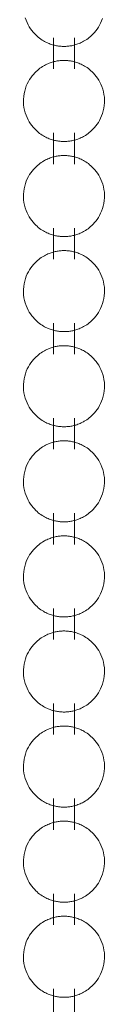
# Model space of a CAD drawing. Header units: millimetres. Extents: x 5694 to 11022, y -2894 to 7544.
# Tile 6 of 33: x 8267.68 to 8270.43, y -2762.81 to -2729.43. Entities that reach past the tile are written whole.
import ezdxf

# ---------------------------------------------------------------- set-up
doc = ezdxf.new("R2010")
doc.units = ezdxf.units.MM
doc.layers.add('E-LITE-EQPM', color=7, linetype='Continuous', lineweight=20)

# ---------------------------------------------------------------- blocks, each defined once
blk = doc.blocks.new('33711 - 33711 YAKARTA Old gold ceiling fan-527636-00 Isometrico PDF')
at = {"layer": 'E-LITE-EQPM', "color": 251, "lineweight": 9, "true_color": 0x636466}
for p, q in [((2437.741, -2730.044), (2437.741, -2731.099)), ((2438.446, -2731.099), (2438.446, -2730.044)), ((2437.741, -2733.268), (2437.741, -2734.323)), ((2438.446, -2734.323), (2438.446, -2733.268)), ((2437.741, -2736.492), (2437.741, -2737.547)), ((2438.446, -2737.547), (2438.446, -2736.492)), ((2437.741, -2739.716), (2437.741, -2740.771)), ((2438.446, -2740.771), (2438.446, -2739.716)), ((2437.741, -2742.94), (2437.741, -2743.994)), ((2438.446, -2743.994), (2438.446, -2742.94)), ((2437.741, -2746.163), (2437.741, -2747.218)), ((2438.446, -2747.218), (2438.446, -2746.163)), ((2437.741, -2749.387), (2437.741, -2750.442)), ((2438.446, -2750.442), (2438.446, -2749.387)), ((2437.741, -2752.611), (2437.741, -2753.666)), ((2438.446, -2753.666), (2438.446, -2752.611)), ((2437.741, -2755.835), (2437.741, -2756.89)), ((2438.446, -2756.89), (2438.446, -2755.835)), ((2437.741, -2759.059), (2437.741, -2760.114)), ((2438.446, -2760.114), (2438.446, -2759.059)), ((2437.741, -2762.283), (2437.741, -2763.337)), ((2438.446, -2763.337), (2438.446, -2762.283))]:
    blk.add_line(p, q, dxfattribs=at)
for points in [[(2438.78, -2730.15, 0), (2438.822, -2730.125, 0), (2438.864, -2730.097, 0), (2438.908, -2730.067, 0), (2438.951, -2730.033, 0), (2438.996, -2729.996, 0), (2439.04, -2729.955, 0), (2439.085, -2729.911, 0), (2439.13, -2729.862, 0), (2439.174, -2729.808, 0), (2439.218, -2729.75, 0), (2439.259, -2729.687, 0), (2439.299, -2729.618, 0), (2439.336, -2729.545, 0), (2439.37, -2729.467, 0), (2439.4, -2729.384, 0)], [(2436.779, -2729.361, 0), (2436.808, -2729.445, 0), (2436.84, -2729.524, 0), (2436.877, -2729.599, 0), (2436.916, -2729.669, 0), (2436.957, -2729.733, 0), (2437, -2729.793, 0), (2437.044, -2729.848, 0), (2437.089, -2729.898, 0), (2437.134, -2729.944, 0), (2437.179, -2729.985, 0), (2437.223, -2730.023, 0), (2437.267, -2730.058, 0), (2437.31, -2730.089, 0), (2437.353, -2730.118, 0), (2437.395, -2730.143, 0), (2437.436, -2730.167, 0), (2437.476, -2730.188, 0), (2437.516, -2730.207, 0), (2437.554, -2730.224, 0), (2437.592, -2730.239, 0), (2437.629, -2730.253, 0), (2437.665, -2730.266, 0), (2437.701, -2730.277, 0), (2437.736, -2730.287, 0), (2437.771, -2730.296, 0), (2437.805, -2730.303, 0), (2437.838, -2730.31, 0), (2437.871, -2730.316, 0), (2437.904, -2730.321, 0), (2437.937, -2730.325, 0), (2437.969, -2730.328, 0), (2438.001, -2730.331, 0), (2438.033, -2730.333, 0), (2438.064, -2730.334, 0), (2438.096, -2730.334, 0), (2438.128, -2730.333, 0), (2438.16, -2730.332, 0), (2438.192, -2730.33, 0), (2438.224, -2730.328, 0), (2438.256, -2730.324, 0), (2438.289, -2730.32, 0), (2438.321, -2730.315, 0), (2438.355, -2730.309, 0), (2438.388, -2730.302, 0), (2438.422, -2730.294, 0), (2438.457, -2730.285, 0), (2438.492, -2730.275, 0), (2438.528, -2730.263, 0), (2438.564, -2730.251, 0), (2438.602, -2730.236, 0), (2438.64, -2730.221, 0), (2438.678, -2730.203, 0), (2438.718, -2730.184, 0), (2438.758, -2730.162, 0), (2438.78, -2730.15, 0)], [(2438.78, -2733.374, 0), (2438.822, -2733.349, 0), (2438.864, -2733.321, 0), (2438.908, -2733.29, 0), (2438.951, -2733.257, 0), (2438.996, -2733.22, 0), (2439.04, -2733.179, 0), (2439.085, -2733.134, 0), (2439.13, -2733.085, 0), (2439.174, -2733.032, 0), (2439.218, -2732.974, 0), (2439.259, -2732.91, 0), (2439.299, -2732.842, 0), (2439.336, -2732.769, 0), (2439.37, -2732.691, 0), (2439.4, -2732.608, 0), (2439.425, -2732.521, 0), (2439.445, -2732.431, 0), (2439.459, -2732.338, 0), (2439.466, -2732.244, 0), (2439.467, -2732.149, 0), (2439.461, -2732.054, 0), (2439.449, -2731.961, 0), (2439.431, -2731.87, 0), (2439.407, -2731.782, 0), (2439.379, -2731.698, 0), (2439.346, -2731.619, 0), (2439.31, -2731.544, 0), (2439.27, -2731.475, 0), (2439.229, -2731.41, 0), (2439.186, -2731.35, 0), (2439.142, -2731.296, 0), (2439.097, -2731.246, 0), (2439.053, -2731.2, 0), (2439.008, -2731.158, 0), (2438.963, -2731.12, 0), (2438.919, -2731.085, 0), (2438.876, -2731.054, 0), (2438.833, -2731.026, 0), (2438.791, -2731, 0), (2438.75, -2730.977, 0), (2438.71, -2730.956, 0), (2438.671, -2730.937, 0), (2438.632, -2730.92, 0), (2438.594, -2730.904, 0), (2438.557, -2730.89, 0), (2438.521, -2730.878, 0), (2438.485, -2730.867, 0), (2438.45, -2730.857, 0), (2438.416, -2730.848, 0), (2438.382, -2730.84, 0), (2438.348, -2730.833, 0), (2438.315, -2730.827, 0), (2438.282, -2730.822, 0), (2438.25, -2730.818, 0), (2438.218, -2730.815, 0), (2438.186, -2730.812, 0), (2438.154, -2730.811, 0), (2438.122, -2730.81, 0), (2438.09, -2730.809, 0), (2438.058, -2730.81, 0), (2438.027, -2730.811, 0), (2437.995, -2730.813, 0), (2437.963, -2730.816, 0), (2437.93, -2730.819, 0), (2437.898, -2730.823, 0), (2437.865, -2730.828, 0), (2437.832, -2730.834, 0), (2437.798, -2730.841, 0), (2437.764, -2730.849, 0), (2437.729, -2730.858, 0), (2437.694, -2730.869, 0), (2437.658, -2730.88, 0), (2437.622, -2730.893, 0), (2437.585, -2730.907, 0), (2437.547, -2730.923, 0), (2437.508, -2730.94, 0), (2437.469, -2730.96, 0), (2437.428, -2730.981, 0), (2437.406, -2730.993, 0)], [(2437.406, -2730.993, 0), (2437.364, -2731.019, 0), (2437.322, -2731.046, 0), (2437.279, -2731.077, 0), (2437.235, -2731.11, 0), (2437.191, -2731.147, 0), (2437.146, -2731.188, 0), (2437.101, -2731.233, 0), (2437.056, -2731.282, 0), (2437.012, -2731.335, 0), (2436.969, -2731.394, 0), (2436.927, -2731.457, 0), (2436.887, -2731.525, 0), (2436.85, -2731.598, 0), (2436.816, -2731.676, 0), (2436.786, -2731.759, 0), (2436.761, -2731.846, 0), (2436.741, -2731.936, 0), (2436.728, -2732.029, 0), (2436.72, -2732.123, 0), (2436.719, -2732.218, 0), (2436.725, -2732.313, 0), (2436.737, -2732.406, 0), (2436.755, -2732.497, 0), (2436.779, -2732.585, 0), (2436.808, -2732.669, 0), (2436.84, -2732.748, 0), (2436.877, -2732.823, 0), (2436.916, -2732.892, 0), (2436.957, -2732.957, 0), (2437, -2733.017, 0), (2437.044, -2733.071, 0), (2437.089, -2733.122, 0), (2437.134, -2733.167, 0), (2437.179, -2733.209, 0), (2437.223, -2733.247, 0), (2437.267, -2733.282, 0), (2437.31, -2733.313, 0), (2437.353, -2733.341, 0), (2437.395, -2733.367, 0), (2437.436, -2733.39, 0), (2437.476, -2733.411, 0), (2437.516, -2733.43, 0), (2437.554, -2733.448, 0), (2437.592, -2733.463, 0), (2437.629, -2733.477, 0), (2437.665, -2733.489, 0), (2437.701, -2733.501, 0), (2437.736, -2733.511, 0), (2437.771, -2733.519, 0), (2437.805, -2733.527, 0), (2437.838, -2733.534, 0), (2437.871, -2733.54, 0), (2437.904, -2733.545, 0), (2437.937, -2733.549, 0), (2437.969, -2733.552, 0), (2438.001, -2733.555, 0), (2438.033, -2733.556, 0), (2438.064, -2733.557, 0), (2438.096, -2733.558, 0), (2438.128, -2733.557, 0), (2438.16, -2733.556, 0), (2438.192, -2733.554, 0), (2438.224, -2733.552, 0), (2438.256, -2733.548, 0), (2438.289, -2733.544, 0), (2438.321, -2733.539, 0), (2438.355, -2733.533, 0), (2438.388, -2733.526, 0), (2438.422, -2733.518, 0), (2438.457, -2733.509, 0), (2438.492, -2733.499, 0), (2438.528, -2733.487, 0), (2438.564, -2733.474, 0), (2438.602, -2733.46, 0), (2438.64, -2733.444, 0), (2438.678, -2733.427, 0), (2438.718, -2733.408, 0), (2438.758, -2733.386, 0), (2438.78, -2733.374, 0)], [(2437.406, -2734.217, 0), (2437.364, -2734.242, 0), (2437.322, -2734.27, 0), (2437.279, -2734.3, 0), (2437.235, -2734.334, 0), (2437.191, -2734.371, 0), (2437.146, -2734.412, 0), (2437.101, -2734.457, 0), (2437.056, -2734.506, 0), (2437.012, -2734.559, 0), (2436.969, -2734.617, 0), (2436.927, -2734.681, 0), (2436.887, -2734.749, 0), (2436.85, -2734.822, 0), (2436.816, -2734.9, 0), (2436.786, -2734.983, 0), (2436.761, -2735.07, 0), (2436.741, -2735.16, 0), (2436.728, -2735.253, 0), (2436.72, -2735.347, 0), (2436.719, -2735.442, 0), (2436.725, -2735.537, 0), (2436.737, -2735.63, 0), (2436.755, -2735.721, 0), (2436.779, -2735.809, 0), (2436.808, -2735.893, 0), (2436.84, -2735.972, 0), (2436.877, -2736.047, 0), (2436.916, -2736.116, 0), (2436.957, -2736.181, 0), (2437, -2736.241, 0), (2437.044, -2736.295, 0), (2437.089, -2736.345, 0), (2437.134, -2736.391, 0), (2437.179, -2736.433, 0), (2437.223, -2736.471, 0), (2437.267, -2736.506, 0), (2437.31, -2736.537, 0), (2437.353, -2736.565, 0), (2437.395, -2736.591, 0), (2437.436, -2736.614, 0), (2437.476, -2736.635, 0), (2437.516, -2736.654, 0), (2437.554, -2736.671, 0), (2437.592, -2736.687, 0), (2437.629, -2736.701, 0), (2437.665, -2736.713, 0), (2437.701, -2736.724, 0), (2437.736, -2736.734, 0), (2437.771, -2736.743, 0), (2437.805, -2736.751, 0), (2437.838, -2736.758, 0), (2437.871, -2736.764, 0), (2437.904, -2736.769, 0), (2437.937, -2736.773, 0), (2437.969, -2736.776, 0), (2438.001, -2736.778, 0), (2438.033, -2736.78, 0), (2438.064, -2736.781, 0), (2438.096, -2736.782, 0), (2438.128, -2736.781, 0), (2438.16, -2736.78, 0), (2438.192, -2736.778, 0), (2438.224, -2736.775, 0), (2438.256, -2736.772, 0), (2438.289, -2736.768, 0), (2438.321, -2736.763, 0), (2438.355, -2736.757, 0), (2438.388, -2736.75, 0), (2438.422, -2736.742, 0), (2438.457, -2736.733, 0), (2438.492, -2736.722, 0), (2438.528, -2736.711, 0), (2438.564, -2736.698, 0), (2438.602, -2736.684, 0), (2438.64, -2736.668, 0), (2438.678, -2736.651, 0), (2438.718, -2736.631, 0), (2438.758, -2736.61, 0), (2438.78, -2736.597, 0)], [(2438.78, -2736.597, 0), (2438.822, -2736.572, 0), (2438.864, -2736.545, 0), (2438.908, -2736.514, 0), (2438.951, -2736.481, 0), (2438.996, -2736.444, 0), (2439.04, -2736.403, 0), (2439.085, -2736.358, 0), (2439.13, -2736.309, 0), (2439.174, -2736.256, 0), (2439.218, -2736.197, 0), (2439.259, -2736.134, 0), (2439.299, -2736.066, 0), (2439.336, -2735.993, 0), (2439.37, -2735.915, 0), (2439.4, -2735.832, 0), (2439.425, -2735.745, 0), (2439.445, -2735.655, 0), (2439.459, -2735.562, 0), (2439.466, -2735.468, 0), (2439.467, -2735.373, 0), (2439.461, -2735.278, 0), (2439.449, -2735.185, 0), (2439.431, -2735.094, 0), (2439.407, -2735.006, 0), (2439.379, -2734.922, 0), (2439.346, -2734.843, 0), (2439.31, -2734.768, 0), (2439.27, -2734.699, 0), (2439.229, -2734.634, 0), (2439.186, -2734.574, 0), (2439.142, -2734.52, 0), (2439.097, -2734.469, 0), (2439.053, -2734.424, 0), (2439.008, -2734.382, 0), (2438.963, -2734.344, 0), (2438.919, -2734.309, 0), (2438.876, -2734.278, 0), (2438.833, -2734.25, 0), (2438.791, -2734.224, 0), (2438.75, -2734.201, 0), (2438.71, -2734.18, 0), (2438.671, -2734.161, 0), (2438.632, -2734.143, 0), (2438.594, -2734.128, 0), (2438.557, -2734.114, 0), (2438.521, -2734.102, 0), (2438.485, -2734.09, 0), (2438.45, -2734.08, 0), (2438.416, -2734.072, 0), (2438.382, -2734.064, 0), (2438.348, -2734.057, 0), (2438.315, -2734.051, 0), (2438.282, -2734.046, 0), (2438.25, -2734.042, 0), (2438.218, -2734.039, 0), (2438.186, -2734.036, 0), (2438.154, -2734.035, 0), (2438.122, -2734.034, 0), (2438.09, -2734.033, 0), (2438.058, -2734.034, 0), (2438.027, -2734.035, 0), (2437.995, -2734.037, 0), (2437.963, -2734.039, 0), (2437.93, -2734.043, 0), (2437.898, -2734.047, 0), (2437.865, -2734.052, 0), (2437.832, -2734.058, 0), (2437.798, -2734.065, 0), (2437.764, -2734.073, 0), (2437.729, -2734.082, 0), (2437.694, -2734.092, 0), (2437.658, -2734.104, 0), (2437.622, -2734.117, 0), (2437.585, -2734.131, 0), (2437.547, -2734.146, 0), (2437.508, -2734.164, 0), (2437.469, -2734.183, 0), (2437.428, -2734.205, 0), (2437.406, -2734.217, 0)], [(2438.78, -2739.821, 0), (2438.822, -2739.796, 0), (2438.864, -2739.769, 0), (2438.908, -2739.738, 0), (2438.951, -2739.705, 0), (2438.996, -2739.668, 0), (2439.04, -2739.627, 0), (2439.085, -2739.582, 0), (2439.13, -2739.533, 0), (2439.174, -2739.48, 0), (2439.218, -2739.421, 0), (2439.259, -2739.358, 0), (2439.299, -2739.29, 0), (2439.336, -2739.217, 0), (2439.37, -2739.138, 0), (2439.4, -2739.056, 0), (2439.425, -2738.969, 0), (2439.445, -2738.879, 0), (2439.459, -2738.786, 0), (2439.466, -2738.692, 0), (2439.467, -2738.597, 0), (2439.461, -2738.502, 0), (2439.449, -2738.408, 0), (2439.431, -2738.317, 0), (2439.407, -2738.23, 0), (2439.379, -2738.146, 0), (2439.346, -2738.067, 0), (2439.31, -2737.992, 0), (2439.27, -2737.922, 0), (2439.229, -2737.858, 0), (2439.186, -2737.798, 0), (2439.142, -2737.743, 0), (2439.097, -2737.693, 0), (2439.053, -2737.647, 0), (2439.008, -2737.606, 0), (2438.963, -2737.568, 0), (2438.919, -2737.533, 0), (2438.876, -2737.502, 0), (2438.833, -2737.473, 0), (2438.791, -2737.448, 0), (2438.75, -2737.424, 0), (2438.71, -2737.403, 0), (2438.671, -2737.384, 0), (2438.632, -2737.367, 0), (2438.594, -2737.352, 0), (2438.557, -2737.338, 0), (2438.521, -2737.325, 0), (2438.485, -2737.314, 0), (2438.45, -2737.304, 0), (2438.416, -2737.295, 0), (2438.382, -2737.288, 0), (2438.348, -2737.281, 0), (2438.315, -2737.275, 0), (2438.282, -2737.27, 0), (2438.25, -2737.266, 0), (2438.218, -2737.263, 0), (2438.186, -2737.26, 0), (2438.154, -2737.258, 0), (2438.122, -2737.257, 0), (2438.09, -2737.257, 0), (2438.058, -2737.258, 0), (2438.027, -2737.259, 0), (2437.995, -2737.261, 0), (2437.963, -2737.263, 0), (2437.93, -2737.267, 0), (2437.898, -2737.271, 0), (2437.865, -2737.276, 0), (2437.832, -2737.282, 0), (2437.798, -2737.289, 0), (2437.764, -2737.297, 0), (2437.729, -2737.306, 0), (2437.694, -2737.316, 0), (2437.658, -2737.328, 0), (2437.622, -2737.34, 0), (2437.585, -2737.355, 0), (2437.547, -2737.37, 0), (2437.508, -2737.388, 0), (2437.469, -2737.407, 0), (2437.428, -2737.429, 0), (2437.406, -2737.441, 0)], [(2437.406, -2737.441, 0), (2437.364, -2737.466, 0), (2437.322, -2737.494, 0), (2437.279, -2737.524, 0), (2437.235, -2737.558, 0), (2437.191, -2737.595, 0), (2437.146, -2737.636, 0), (2437.101, -2737.68, 0), (2437.056, -2737.729, 0), (2437.012, -2737.783, 0), (2436.969, -2737.841, 0), (2436.927, -2737.904, 0), (2436.887, -2737.973, 0), (2436.85, -2738.046, 0), (2436.816, -2738.124, 0), (2436.786, -2738.207, 0), (2436.761, -2738.293, 0), (2436.741, -2738.384, 0), (2436.728, -2738.476, 0), (2436.72, -2738.571, 0), (2436.719, -2738.666, 0), (2436.725, -2738.761, 0), (2436.737, -2738.854, 0), (2436.755, -2738.945, 0), (2436.779, -2739.033, 0), (2436.808, -2739.117, 0), (2436.84, -2739.196, 0), (2436.877, -2739.271, 0), (2436.916, -2739.34, 0), (2436.957, -2739.405, 0), (2437, -2739.464, 0), (2437.044, -2739.519, 0), (2437.089, -2739.569, 0), (2437.134, -2739.615, 0), (2437.179, -2739.657, 0), (2437.223, -2739.695, 0), (2437.267, -2739.729, 0), (2437.31, -2739.761, 0), (2437.353, -2739.789, 0), (2437.395, -2739.815, 0), (2437.436, -2739.838, 0), (2437.476, -2739.859, 0), (2437.516, -2739.878, 0), (2437.554, -2739.895, 0), (2437.592, -2739.911, 0), (2437.629, -2739.925, 0), (2437.665, -2739.937, 0), (2437.701, -2739.948, 0), (2437.736, -2739.958, 0), (2437.771, -2739.967, 0), (2437.805, -2739.975, 0), (2437.838, -2739.982, 0), (2437.871, -2739.987, 0), (2437.904, -2739.992, 0), (2437.937, -2739.996, 0), (2437.969, -2740, 0), (2438.001, -2740.002, 0), (2438.033, -2740.004, 0), (2438.064, -2740.005, 0), (2438.096, -2740.005, 0), (2438.128, -2740.005, 0), (2438.16, -2740.004, 0), (2438.192, -2740.002, 0), (2438.224, -2739.999, 0), (2438.256, -2739.996, 0), (2438.289, -2739.991, 0), (2438.321, -2739.986, 0), (2438.355, -2739.98, 0), (2438.388, -2739.973, 0), (2438.422, -2739.965, 0), (2438.457, -2739.956, 0), (2438.492, -2739.946, 0), (2438.528, -2739.935, 0), (2438.564, -2739.922, 0), (2438.602, -2739.908, 0), (2438.64, -2739.892, 0), (2438.678, -2739.875, 0), (2438.718, -2739.855, 0), (2438.758, -2739.834, 0), (2438.78, -2739.821, 0)], [(2438.78, -2743.045, 0), (2438.822, -2743.02, 0), (2438.864, -2742.993, 0), (2438.908, -2742.962, 0), (2438.951, -2742.928, 0), (2438.996, -2742.891, 0), (2439.04, -2742.851, 0), (2439.085, -2742.806, 0), (2439.13, -2742.757, 0), (2439.174, -2742.703, 0), (2439.218, -2742.645, 0), (2439.259, -2742.582, 0), (2439.299, -2742.514, 0), (2439.336, -2742.44, 0), (2439.37, -2742.362, 0), (2439.4, -2742.28, 0), (2439.425, -2742.193, 0), (2439.445, -2742.103, 0), (2439.459, -2742.01, 0), (2439.466, -2741.916, 0), (2439.467, -2741.82, 0), (2439.461, -2741.726, 0), (2439.449, -2741.632, 0), (2439.431, -2741.541, 0), (2439.407, -2741.454, 0), (2439.379, -2741.37, 0), (2439.346, -2741.29, 0), (2439.31, -2741.216, 0), (2439.27, -2741.146, 0), (2439.229, -2741.082, 0), (2439.186, -2741.022, 0), (2439.142, -2740.967, 0), (2439.097, -2740.917, 0), (2439.053, -2740.871, 0), (2439.008, -2740.829, 0), (2438.963, -2740.791, 0), (2438.919, -2740.757, 0), (2438.876, -2740.726, 0), (2438.833, -2740.697, 0), (2438.791, -2740.672, 0), (2438.75, -2740.648, 0), (2438.71, -2740.627, 0), (2438.671, -2740.608, 0), (2438.632, -2740.591, 0), (2438.594, -2740.576, 0), (2438.557, -2740.562, 0), (2438.521, -2740.549, 0), (2438.485, -2740.538, 0), (2438.45, -2740.528, 0), (2438.416, -2740.519, 0), (2438.382, -2740.512, 0), (2438.348, -2740.505, 0), (2438.315, -2740.499, 0), (2438.282, -2740.494, 0), (2438.25, -2740.49, 0), (2438.218, -2740.487, 0), (2438.186, -2740.484, 0), (2438.154, -2740.482, 0), (2438.122, -2740.481, 0), (2438.09, -2740.481, 0), (2438.058, -2740.481, 0), (2438.027, -2740.483, 0), (2437.995, -2740.484, 0), (2437.963, -2740.487, 0), (2437.93, -2740.491, 0), (2437.898, -2740.495, 0), (2437.865, -2740.5, 0), (2437.832, -2740.506, 0), (2437.798, -2740.513, 0), (2437.764, -2740.521, 0), (2437.729, -2740.53, 0), (2437.694, -2740.54, 0), (2437.658, -2740.551, 0), (2437.622, -2740.564, 0), (2437.585, -2740.578, 0), (2437.547, -2740.594, 0), (2437.508, -2740.612, 0), (2437.469, -2740.631, 0), (2437.428, -2740.653, 0), (2437.406, -2740.665, 0)], [(2437.406, -2740.665, 0), (2437.364, -2740.69, 0), (2437.322, -2740.718, 0), (2437.279, -2740.748, 0), (2437.235, -2740.782, 0), (2437.191, -2740.819, 0), (2437.146, -2740.86, 0), (2437.101, -2740.904, 0), (2437.056, -2740.953, 0), (2437.012, -2741.007, 0), (2436.969, -2741.065, 0), (2436.927, -2741.128, 0), (2436.887, -2741.197, 0), (2436.85, -2741.27, 0), (2436.816, -2741.348, 0), (2436.786, -2741.431, 0), (2436.761, -2741.517, 0), (2436.741, -2741.607, 0), (2436.728, -2741.7, 0), (2436.72, -2741.795, 0), (2436.719, -2741.89, 0), (2436.725, -2741.985, 0), (2436.737, -2742.078, 0), (2436.755, -2742.169, 0), (2436.779, -2742.257, 0), (2436.808, -2742.34, 0), (2436.84, -2742.42, 0), (2436.877, -2742.494, 0), (2436.916, -2742.564, 0), (2436.957, -2742.629, 0), (2437, -2742.688, 0), (2437.044, -2742.743, 0), (2437.089, -2742.793, 0), (2437.134, -2742.839, 0), (2437.179, -2742.881, 0), (2437.223, -2742.919, 0), (2437.267, -2742.953, 0), (2437.31, -2742.985, 0), (2437.353, -2743.013, 0), (2437.395, -2743.039, 0), (2437.436, -2743.062, 0), (2437.476, -2743.083, 0), (2437.516, -2743.102, 0), (2437.554, -2743.119, 0), (2437.592, -2743.135, 0), (2437.629, -2743.149, 0), (2437.665, -2743.161, 0), (2437.701, -2743.172, 0), (2437.736, -2743.182, 0), (2437.771, -2743.191, 0), (2437.805, -2743.199, 0), (2437.838, -2743.205, 0), (2437.871, -2743.211, 0), (2437.904, -2743.216, 0), (2437.937, -2743.22, 0), (2437.969, -2743.224, 0), (2438.001, -2743.226, 0), (2438.033, -2743.228, 0), (2438.064, -2743.229, 0), (2438.096, -2743.229, 0), (2438.128, -2743.229, 0), (2438.16, -2743.228, 0), (2438.192, -2743.226, 0), (2438.224, -2743.223, 0), (2438.256, -2743.22, 0), (2438.289, -2743.215, 0), (2438.321, -2743.21, 0), (2438.355, -2743.204, 0), (2438.388, -2743.197, 0), (2438.422, -2743.189, 0), (2438.457, -2743.18, 0), (2438.492, -2743.17, 0), (2438.528, -2743.159, 0), (2438.564, -2743.146, 0), (2438.602, -2743.132, 0), (2438.64, -2743.116, 0), (2438.678, -2743.099, 0), (2438.718, -2743.079, 0), (2438.758, -2743.058, 0), (2438.78, -2743.045, 0)], [(2437.406, -2743.889, 0), (2437.364, -2743.914, 0), (2437.322, -2743.942, 0), (2437.279, -2743.972, 0), (2437.235, -2744.006, 0), (2437.191, -2744.043, 0), (2437.146, -2744.083, 0), (2437.101, -2744.128, 0), (2437.056, -2744.177, 0), (2437.012, -2744.231, 0), (2436.969, -2744.289, 0), (2436.927, -2744.352, 0), (2436.887, -2744.42, 0), (2436.85, -2744.494, 0), (2436.816, -2744.572, 0), (2436.786, -2744.654, 0), (2436.761, -2744.741, 0), (2436.741, -2744.831, 0), (2436.728, -2744.924, 0), (2436.72, -2745.019, 0), (2436.719, -2745.114, 0), (2436.725, -2745.208, 0), (2436.737, -2745.302, 0), (2436.755, -2745.393, 0), (2436.779, -2745.48, 0), (2436.808, -2745.564, 0), (2436.84, -2745.644, 0), (2436.877, -2745.718, 0), (2436.916, -2745.788, 0), (2436.957, -2745.852, 0), (2437, -2745.912, 0), (2437.044, -2745.967, 0), (2437.089, -2746.017, 0), (2437.134, -2746.063, 0), (2437.179, -2746.105, 0), (2437.223, -2746.143, 0), (2437.267, -2746.177, 0), (2437.31, -2746.208, 0), (2437.353, -2746.237, 0), (2437.395, -2746.263, 0), (2437.436, -2746.286, 0), (2437.476, -2746.307, 0), (2437.516, -2746.326, 0), (2437.554, -2746.343, 0), (2437.592, -2746.358, 0), (2437.629, -2746.372, 0), (2437.665, -2746.385, 0), (2437.701, -2746.396, 0), (2437.736, -2746.406, 0), (2437.771, -2746.415, 0), (2437.805, -2746.422, 0), (2437.838, -2746.429, 0), (2437.871, -2746.435, 0), (2437.904, -2746.44, 0), (2437.937, -2746.444, 0), (2437.969, -2746.447, 0), (2438.001, -2746.45, 0), (2438.033, -2746.452, 0), (2438.064, -2746.453, 0), (2438.096, -2746.453, 0), (2438.128, -2746.453, 0), (2438.16, -2746.452, 0), (2438.192, -2746.45, 0), (2438.224, -2746.447, 0), (2438.256, -2746.443, 0), (2438.289, -2746.439, 0), (2438.321, -2746.434, 0), (2438.355, -2746.428, 0), (2438.388, -2746.421, 0), (2438.422, -2746.413, 0), (2438.457, -2746.404, 0), (2438.492, -2746.394, 0), (2438.528, -2746.383, 0), (2438.564, -2746.37, 0), (2438.602, -2746.356, 0), (2438.64, -2746.34, 0), (2438.678, -2746.322, 0), (2438.718, -2746.303, 0), (2438.758, -2746.282, 0), (2438.78, -2746.269, 0)], [(2438.78, -2746.269, 0), (2438.822, -2746.244, 0), (2438.864, -2746.216, 0), (2438.908, -2746.186, 0), (2438.951, -2746.152, 0), (2438.996, -2746.115, 0), (2439.04, -2746.074, 0), (2439.085, -2746.03, 0), (2439.13, -2745.981, 0), (2439.174, -2745.927, 0), (2439.218, -2745.869, 0), (2439.259, -2745.806, 0), (2439.299, -2745.738, 0), (2439.336, -2745.664, 0), (2439.37, -2745.586, 0), (2439.4, -2745.504, 0), (2439.425, -2745.417, 0), (2439.445, -2745.327, 0), (2439.459, -2745.234, 0), (2439.466, -2745.139, 0), (2439.467, -2745.044, 0), (2439.461, -2744.949, 0), (2439.449, -2744.856, 0), (2439.431, -2744.765, 0), (2439.407, -2744.677, 0), (2439.379, -2744.594, 0), (2439.346, -2744.514, 0), (2439.31, -2744.44, 0), (2439.27, -2744.37, 0), (2439.229, -2744.305, 0), (2439.186, -2744.246, 0), (2439.142, -2744.191, 0), (2439.097, -2744.141, 0), (2439.053, -2744.095, 0), (2439.008, -2744.053, 0), (2438.963, -2744.015, 0), (2438.919, -2743.981, 0), (2438.876, -2743.949, 0), (2438.833, -2743.921, 0), (2438.791, -2743.895, 0), (2438.75, -2743.872, 0), (2438.71, -2743.851, 0), (2438.671, -2743.832, 0), (2438.632, -2743.815, 0), (2438.594, -2743.799, 0), (2438.557, -2743.786, 0), (2438.521, -2743.773, 0), (2438.485, -2743.762, 0), (2438.45, -2743.752, 0), (2438.416, -2743.743, 0), (2438.382, -2743.735, 0), (2438.348, -2743.729, 0), (2438.315, -2743.723, 0), (2438.282, -2743.718, 0), (2438.25, -2743.714, 0), (2438.218, -2743.71, 0), (2438.186, -2743.708, 0), (2438.154, -2743.706, 0), (2438.122, -2743.705, 0), (2438.09, -2743.705, 0), (2438.058, -2743.705, 0), (2438.027, -2743.706, 0), (2437.995, -2743.708, 0), (2437.963, -2743.711, 0), (2437.93, -2743.714, 0), (2437.898, -2743.719, 0), (2437.865, -2743.724, 0), (2437.832, -2743.73, 0), (2437.798, -2743.737, 0), (2437.764, -2743.745, 0), (2437.729, -2743.754, 0), (2437.694, -2743.764, 0), (2437.658, -2743.775, 0), (2437.622, -2743.788, 0), (2437.585, -2743.802, 0), (2437.547, -2743.818, 0), (2437.508, -2743.836, 0), (2437.469, -2743.855, 0), (2437.428, -2743.876, 0), (2437.406, -2743.889, 0)], [(2438.78, -2749.493, 0), (2438.822, -2749.468, 0), (2438.864, -2749.44, 0), (2438.908, -2749.41, 0), (2438.951, -2749.376, 0), (2438.996, -2749.339, 0), (2439.04, -2749.298, 0), (2439.085, -2749.254, 0), (2439.13, -2749.205, 0), (2439.174, -2749.151, 0), (2439.218, -2749.093, 0), (2439.259, -2749.03, 0), (2439.299, -2748.961, 0), (2439.336, -2748.888, 0), (2439.37, -2748.81, 0), (2439.4, -2748.727, 0), (2439.425, -2748.641, 0), (2439.445, -2748.55, 0), (2439.459, -2748.458, 0), (2439.466, -2748.363, 0), (2439.467, -2748.268, 0), (2439.461, -2748.173, 0), (2439.449, -2748.08, 0), (2439.431, -2747.989, 0), (2439.407, -2747.901, 0), (2439.379, -2747.817, 0), (2439.346, -2747.738, 0), (2439.31, -2747.663, 0), (2439.27, -2747.594, 0), (2439.229, -2747.529, 0), (2439.186, -2747.47, 0), (2439.142, -2747.415, 0), (2439.097, -2747.365, 0), (2439.053, -2747.319, 0), (2439.008, -2747.277, 0), (2438.963, -2747.239, 0), (2438.919, -2747.205, 0), (2438.876, -2747.173, 0), (2438.833, -2747.145, 0), (2438.791, -2747.119, 0), (2438.75, -2747.096, 0), (2438.71, -2747.075, 0), (2438.671, -2747.056, 0), (2438.632, -2747.039, 0), (2438.594, -2747.023, 0), (2438.557, -2747.009, 0), (2438.521, -2746.997, 0), (2438.485, -2746.986, 0), (2438.45, -2746.976, 0), (2438.416, -2746.967, 0), (2438.382, -2746.959, 0), (2438.348, -2746.952, 0), (2438.315, -2746.947, 0), (2438.282, -2746.942, 0), (2438.25, -2746.938, 0), (2438.218, -2746.934, 0), (2438.186, -2746.932, 0), (2438.154, -2746.93, 0), (2438.122, -2746.929, 0), (2438.09, -2746.929, 0), (2438.058, -2746.929, 0), (2438.027, -2746.93, 0), (2437.995, -2746.932, 0), (2437.963, -2746.935, 0), (2437.93, -2746.938, 0), (2437.898, -2746.943, 0), (2437.865, -2746.948, 0), (2437.832, -2746.954, 0), (2437.798, -2746.961, 0), (2437.764, -2746.969, 0), (2437.729, -2746.978, 0), (2437.694, -2746.988, 0), (2437.658, -2746.999, 0), (2437.622, -2747.012, 0), (2437.585, -2747.026, 0), (2437.547, -2747.042, 0), (2437.508, -2747.059, 0), (2437.469, -2747.079, 0), (2437.428, -2747.1, 0), (2437.406, -2747.113, 0)], [(2437.406, -2747.113, 0), (2437.364, -2747.138, 0), (2437.322, -2747.165, 0), (2437.279, -2747.196, 0), (2437.235, -2747.229, 0), (2437.191, -2747.267, 0), (2437.146, -2747.307, 0), (2437.101, -2747.352, 0), (2437.056, -2747.401, 0), (2437.012, -2747.454, 0), (2436.969, -2747.513, 0), (2436.927, -2747.576, 0), (2436.887, -2747.644, 0), (2436.85, -2747.717, 0), (2436.816, -2747.796, 0), (2436.786, -2747.878, 0), (2436.761, -2747.965, 0), (2436.741, -2748.055, 0), (2436.728, -2748.148, 0), (2436.72, -2748.242, 0), (2436.719, -2748.338, 0), (2436.725, -2748.432, 0), (2436.737, -2748.526, 0), (2436.755, -2748.617, 0), (2436.779, -2748.704, 0), (2436.808, -2748.788, 0), (2436.84, -2748.868, 0), (2436.877, -2748.942, 0), (2436.916, -2749.012, 0), (2436.957, -2749.076, 0), (2437, -2749.136, 0), (2437.044, -2749.191, 0), (2437.089, -2749.241, 0), (2437.134, -2749.287, 0), (2437.179, -2749.328, 0), (2437.223, -2749.366, 0), (2437.267, -2749.401, 0), (2437.31, -2749.432, 0), (2437.353, -2749.461, 0), (2437.395, -2749.486, 0), (2437.436, -2749.51, 0), (2437.476, -2749.531, 0), (2437.516, -2749.55, 0), (2437.554, -2749.567, 0), (2437.592, -2749.582, 0), (2437.629, -2749.596, 0), (2437.665, -2749.609, 0), (2437.701, -2749.62, 0), (2437.736, -2749.63, 0), (2437.771, -2749.639, 0), (2437.805, -2749.646, 0), (2437.838, -2749.653, 0), (2437.871, -2749.659, 0), (2437.904, -2749.664, 0), (2437.937, -2749.668, 0), (2437.969, -2749.671, 0), (2438.001, -2749.674, 0), (2438.033, -2749.676, 0), (2438.064, -2749.677, 0), (2438.096, -2749.677, 0), (2438.128, -2749.677, 0), (2438.16, -2749.675, 0), (2438.192, -2749.673, 0), (2438.224, -2749.671, 0), (2438.256, -2749.667, 0), (2438.289, -2749.663, 0), (2438.321, -2749.658, 0), (2438.355, -2749.652, 0), (2438.388, -2749.645, 0), (2438.422, -2749.637, 0), (2438.457, -2749.628, 0), (2438.492, -2749.618, 0), (2438.528, -2749.606, 0), (2438.564, -2749.594, 0), (2438.602, -2749.579, 0), (2438.64, -2749.564, 0), (2438.678, -2749.546, 0), (2438.718, -2749.527, 0), (2438.758, -2749.505, 0), (2438.78, -2749.493, 0)], [(2438.78, -2752.717, 0), (2438.822, -2752.692, 0), (2438.864, -2752.664, 0), (2438.908, -2752.634, 0), (2438.951, -2752.6, 0), (2438.996, -2752.563, 0), (2439.04, -2752.522, 0), (2439.085, -2752.477, 0), (2439.13, -2752.428, 0), (2439.174, -2752.375, 0), (2439.218, -2752.317, 0), (2439.259, -2752.253, 0), (2439.299, -2752.185, 0), (2439.336, -2752.112, 0), (2439.37, -2752.034, 0), (2439.4, -2751.951, 0), (2439.425, -2751.864, 0), (2439.445, -2751.774, 0), (2439.459, -2751.682, 0), (2439.466, -2751.587, 0), (2439.467, -2751.492, 0), (2439.461, -2751.397, 0), (2439.449, -2751.304, 0), (2439.431, -2751.213, 0), (2439.407, -2751.125, 0), (2439.379, -2751.041, 0), (2439.346, -2750.962, 0), (2439.31, -2750.887, 0), (2439.27, -2750.818, 0), (2439.229, -2750.753, 0), (2439.186, -2750.694, 0), (2439.142, -2750.639, 0), (2439.097, -2750.589, 0), (2439.053, -2750.543, 0), (2439.008, -2750.501, 0), (2438.963, -2750.463, 0), (2438.919, -2750.428, 0), (2438.876, -2750.397, 0), (2438.833, -2750.369, 0), (2438.791, -2750.343, 0), (2438.75, -2750.32, 0), (2438.71, -2750.299, 0), (2438.671, -2750.28, 0), (2438.632, -2750.263, 0), (2438.594, -2750.247, 0), (2438.557, -2750.233, 0), (2438.521, -2750.221, 0), (2438.485, -2750.21, 0), (2438.45, -2750.2, 0), (2438.416, -2750.191, 0), (2438.382, -2750.183, 0), (2438.348, -2750.176, 0), (2438.315, -2750.17, 0), (2438.282, -2750.166, 0), (2438.25, -2750.161, 0), (2438.218, -2750.158, 0), (2438.186, -2750.156, 0), (2438.154, -2750.154, 0), (2438.122, -2750.153, 0), (2438.09, -2750.152, 0), (2438.058, -2750.153, 0), (2438.027, -2750.154, 0), (2437.995, -2750.156, 0), (2437.963, -2750.159, 0), (2437.93, -2750.162, 0), (2437.898, -2750.166, 0), (2437.865, -2750.172, 0), (2437.832, -2750.178, 0), (2437.798, -2750.184, 0), (2437.764, -2750.192, 0), (2437.729, -2750.201, 0), (2437.694, -2750.212, 0), (2437.658, -2750.223, 0), (2437.622, -2750.236, 0), (2437.585, -2750.25, 0), (2437.547, -2750.266, 0), (2437.508, -2750.283, 0), (2437.469, -2750.303, 0), (2437.428, -2750.324, 0), (2437.406, -2750.337, 0)], [(2437.406, -2750.337, 0), (2437.364, -2750.362, 0), (2437.322, -2750.389, 0), (2437.279, -2750.42, 0), (2437.235, -2750.453, 0), (2437.191, -2750.49, 0), (2437.146, -2750.531, 0), (2437.101, -2750.576, 0), (2437.056, -2750.625, 0), (2437.012, -2750.678, 0), (2436.969, -2750.737, 0), (2436.927, -2750.8, 0), (2436.887, -2750.868, 0), (2436.85, -2750.941, 0), (2436.816, -2751.019, 0), (2436.786, -2751.102, 0), (2436.761, -2751.189, 0), (2436.741, -2751.279, 0), (2436.728, -2751.372, 0), (2436.72, -2751.466, 0), (2436.719, -2751.561, 0), (2436.725, -2751.656, 0), (2436.737, -2751.749, 0), (2436.755, -2751.84, 0), (2436.779, -2751.928, 0), (2436.808, -2752.012, 0), (2436.84, -2752.091, 0), (2436.877, -2752.166, 0), (2436.916, -2752.236, 0), (2436.957, -2752.3, 0), (2437, -2752.36, 0), (2437.044, -2752.415, 0), (2437.089, -2752.465, 0), (2437.134, -2752.511, 0), (2437.179, -2752.552, 0), (2437.223, -2752.59, 0), (2437.267, -2752.625, 0), (2437.31, -2752.656, 0), (2437.353, -2752.684, 0), (2437.395, -2752.71, 0), (2437.436, -2752.733, 0), (2437.476, -2752.755, 0), (2437.516, -2752.774, 0), (2437.554, -2752.791, 0), (2437.592, -2752.806, 0), (2437.629, -2752.82, 0), (2437.665, -2752.833, 0), (2437.701, -2752.844, 0), (2437.736, -2752.854, 0), (2437.771, -2752.862, 0), (2437.805, -2752.87, 0), (2437.838, -2752.877, 0), (2437.871, -2752.883, 0), (2437.904, -2752.888, 0), (2437.937, -2752.892, 0), (2437.969, -2752.895, 0), (2438.001, -2752.898, 0), (2438.033, -2752.899, 0), (2438.064, -2752.901, 0), (2438.096, -2752.901, 0), (2438.128, -2752.9, 0), (2438.16, -2752.899, 0), (2438.192, -2752.897, 0), (2438.224, -2752.895, 0), (2438.256, -2752.891, 0), (2438.289, -2752.887, 0), (2438.321, -2752.882, 0), (2438.355, -2752.876, 0), (2438.388, -2752.869, 0), (2438.422, -2752.861, 0), (2438.457, -2752.852, 0), (2438.492, -2752.842, 0), (2438.528, -2752.83, 0), (2438.564, -2752.818, 0), (2438.602, -2752.803, 0), (2438.64, -2752.788, 0), (2438.678, -2752.77, 0), (2438.718, -2752.751, 0), (2438.758, -2752.729, 0), (2438.78, -2752.717, 0)], [(2437.406, -2753.56, 0), (2437.364, -2753.585, 0), (2437.322, -2753.613, 0), (2437.279, -2753.644, 0), (2437.235, -2753.677, 0), (2437.191, -2753.714, 0), (2437.146, -2753.755, 0), (2437.101, -2753.8, 0), (2437.056, -2753.849, 0), (2437.012, -2753.902, 0), (2436.969, -2753.96, 0), (2436.927, -2754.024, 0), (2436.887, -2754.092, 0), (2436.85, -2754.165, 0), (2436.816, -2754.243, 0), (2436.786, -2754.326, 0), (2436.761, -2754.413, 0), (2436.741, -2754.503, 0), (2436.728, -2754.596, 0), (2436.72, -2754.69, 0), (2436.719, -2754.785, 0), (2436.725, -2754.88, 0), (2436.737, -2754.973, 0), (2436.755, -2755.064, 0), (2436.779, -2755.152, 0), (2436.808, -2755.236, 0), (2436.84, -2755.315, 0), (2436.877, -2755.39, 0), (2436.916, -2755.459, 0), (2436.957, -2755.524, 0), (2437, -2755.584, 0), (2437.044, -2755.638, 0), (2437.089, -2755.689, 0), (2437.134, -2755.734, 0), (2437.179, -2755.776, 0), (2437.223, -2755.814, 0), (2437.267, -2755.849, 0), (2437.31, -2755.88, 0), (2437.353, -2755.908, 0), (2437.395, -2755.934, 0), (2437.436, -2755.957, 0), (2437.476, -2755.978, 0), (2437.516, -2755.997, 0), (2437.554, -2756.015, 0), (2437.592, -2756.03, 0), (2437.629, -2756.044, 0), (2437.665, -2756.056, 0), (2437.701, -2756.068, 0), (2437.736, -2756.077, 0), (2437.771, -2756.086, 0), (2437.805, -2756.094, 0), (2437.838, -2756.101, 0), (2437.871, -2756.107, 0), (2437.904, -2756.112, 0), (2437.937, -2756.116, 0), (2437.969, -2756.119, 0), (2438.001, -2756.122, 0), (2438.033, -2756.123, 0), (2438.064, -2756.124, 0), (2438.096, -2756.125, 0), (2438.128, -2756.124, 0), (2438.16, -2756.123, 0), (2438.192, -2756.121, 0), (2438.224, -2756.118, 0), (2438.256, -2756.115, 0), (2438.289, -2756.111, 0), (2438.321, -2756.106, 0), (2438.355, -2756.1, 0), (2438.388, -2756.093, 0), (2438.422, -2756.085, 0), (2438.457, -2756.076, 0), (2438.492, -2756.065, 0), (2438.528, -2756.054, 0), (2438.564, -2756.041, 0), (2438.602, -2756.027, 0), (2438.64, -2756.011, 0), (2438.678, -2755.994, 0), (2438.718, -2755.975, 0), (2438.758, -2755.953, 0), (2438.78, -2755.941, 0)], [(2438.78, -2755.941, 0), (2438.822, -2755.916, 0), (2438.864, -2755.888, 0), (2438.908, -2755.857, 0), (2438.951, -2755.824, 0), (2438.996, -2755.787, 0), (2439.04, -2755.746, 0), (2439.085, -2755.701, 0), (2439.13, -2755.652, 0), (2439.174, -2755.599, 0), (2439.218, -2755.541, 0), (2439.259, -2755.477, 0), (2439.299, -2755.409, 0), (2439.336, -2755.336, 0), (2439.37, -2755.258, 0), (2439.4, -2755.175, 0), (2439.425, -2755.088, 0), (2439.445, -2754.998, 0), (2439.459, -2754.905, 0), (2439.466, -2754.811, 0), (2439.467, -2754.716, 0), (2439.461, -2754.621, 0), (2439.449, -2754.528, 0), (2439.431, -2754.437, 0), (2439.407, -2754.349, 0), (2439.379, -2754.265, 0), (2439.346, -2754.186, 0), (2439.31, -2754.111, 0), (2439.27, -2754.042, 0), (2439.229, -2753.977, 0), (2439.186, -2753.917, 0), (2439.142, -2753.863, 0), (2439.097, -2753.812, 0), (2439.053, -2753.767, 0), (2439.008, -2753.725, 0), (2438.963, -2753.687, 0), (2438.919, -2753.652, 0), (2438.876, -2753.621, 0), (2438.833, -2753.593, 0), (2438.791, -2753.567, 0), (2438.75, -2753.544, 0), (2438.71, -2753.523, 0), (2438.671, -2753.504, 0), (2438.632, -2753.486, 0), (2438.594, -2753.471, 0), (2438.557, -2753.457, 0), (2438.521, -2753.445, 0), (2438.485, -2753.433, 0), (2438.45, -2753.423, 0), (2438.416, -2753.415, 0), (2438.382, -2753.407, 0), (2438.348, -2753.4, 0), (2438.315, -2753.394, 0), (2438.282, -2753.389, 0), (2438.25, -2753.385, 0), (2438.218, -2753.382, 0), (2438.186, -2753.379, 0), (2438.154, -2753.378, 0), (2438.122, -2753.377, 0), (2438.09, -2753.376, 0), (2438.058, -2753.377, 0), (2438.027, -2753.378, 0), (2437.995, -2753.38, 0), (2437.963, -2753.382, 0), (2437.93, -2753.386, 0), (2437.898, -2753.39, 0), (2437.865, -2753.395, 0), (2437.832, -2753.401, 0), (2437.798, -2753.408, 0), (2437.764, -2753.416, 0), (2437.729, -2753.425, 0), (2437.694, -2753.435, 0), (2437.658, -2753.447, 0), (2437.622, -2753.46, 0), (2437.585, -2753.474, 0), (2437.547, -2753.49, 0), (2437.508, -2753.507, 0), (2437.469, -2753.526, 0), (2437.428, -2753.548, 0), (2437.406, -2753.56, 0)], [(2438.78, -2759.164, 0), (2438.822, -2759.139, 0), (2438.864, -2759.112, 0), (2438.908, -2759.081, 0), (2438.951, -2759.048, 0), (2438.996, -2759.011, 0), (2439.04, -2758.97, 0), (2439.085, -2758.925, 0), (2439.13, -2758.876, 0), (2439.174, -2758.823, 0), (2439.218, -2758.764, 0), (2439.259, -2758.701, 0), (2439.299, -2758.633, 0), (2439.336, -2758.56, 0), (2439.37, -2758.482, 0), (2439.4, -2758.399, 0), (2439.425, -2758.312, 0), (2439.445, -2758.222, 0), (2439.459, -2758.129, 0), (2439.466, -2758.035, 0), (2439.467, -2757.94, 0), (2439.461, -2757.845, 0), (2439.449, -2757.751, 0), (2439.431, -2757.661, 0), (2439.407, -2757.573, 0), (2439.379, -2757.489, 0), (2439.346, -2757.41, 0), (2439.31, -2757.335, 0), (2439.27, -2757.265, 0), (2439.229, -2757.201, 0), (2439.186, -2757.141, 0), (2439.142, -2757.086, 0), (2439.097, -2757.036, 0), (2439.053, -2756.99, 0), (2439.008, -2756.949, 0), (2438.963, -2756.911, 0), (2438.919, -2756.876, 0), (2438.876, -2756.845, 0), (2438.833, -2756.816, 0), (2438.791, -2756.791, 0), (2438.75, -2756.767, 0), (2438.71, -2756.746, 0), (2438.671, -2756.727, 0), (2438.632, -2756.71, 0), (2438.594, -2756.695, 0), (2438.557, -2756.681, 0), (2438.521, -2756.668, 0), (2438.485, -2756.657, 0), (2438.45, -2756.647, 0), (2438.416, -2756.639, 0), (2438.382, -2756.631, 0), (2438.348, -2756.624, 0), (2438.315, -2756.618, 0), (2438.282, -2756.613, 0), (2438.25, -2756.609, 0), (2438.218, -2756.606, 0), (2438.186, -2756.603, 0), (2438.154, -2756.601, 0), (2438.122, -2756.6, 0), (2438.09, -2756.6, 0), (2438.058, -2756.601, 0), (2438.027, -2756.602, 0), (2437.995, -2756.604, 0), (2437.963, -2756.606, 0), (2437.93, -2756.61, 0), (2437.898, -2756.614, 0), (2437.865, -2756.619, 0), (2437.832, -2756.625, 0), (2437.798, -2756.632, 0), (2437.764, -2756.64, 0), (2437.729, -2756.649, 0), (2437.694, -2756.659, 0), (2437.658, -2756.671, 0), (2437.622, -2756.683, 0), (2437.585, -2756.698, 0), (2437.547, -2756.713, 0), (2437.508, -2756.731, 0), (2437.469, -2756.75, 0), (2437.428, -2756.772, 0), (2437.406, -2756.784, 0)], [(2437.406, -2756.784, 0), (2437.364, -2756.809, 0), (2437.322, -2756.837, 0), (2437.279, -2756.867, 0), (2437.235, -2756.901, 0), (2437.191, -2756.938, 0), (2437.146, -2756.979, 0), (2437.101, -2757.023, 0), (2437.056, -2757.072, 0), (2437.012, -2757.126, 0), (2436.969, -2757.184, 0), (2436.927, -2757.247, 0), (2436.887, -2757.316, 0), (2436.85, -2757.389, 0), (2436.816, -2757.467, 0), (2436.786, -2757.55, 0), (2436.761, -2757.636, 0), (2436.741, -2757.727, 0), (2436.728, -2757.819, 0), (2436.72, -2757.914, 0), (2436.719, -2758.009, 0), (2436.725, -2758.104, 0), (2436.737, -2758.197, 0), (2436.755, -2758.288, 0), (2436.779, -2758.376, 0), (2436.808, -2758.46, 0), (2436.84, -2758.539, 0), (2436.877, -2758.614, 0), (2436.916, -2758.683, 0), (2436.957, -2758.748, 0), (2437, -2758.807, 0), (2437.044, -2758.862, 0), (2437.089, -2758.912, 0), (2437.134, -2758.958, 0), (2437.179, -2759, 0), (2437.223, -2759.038, 0), (2437.267, -2759.072, 0), (2437.31, -2759.104, 0), (2437.353, -2759.132, 0), (2437.395, -2759.158, 0), (2437.436, -2759.181, 0), (2437.476, -2759.202, 0), (2437.516, -2759.221, 0), (2437.554, -2759.238, 0), (2437.592, -2759.254, 0), (2437.629, -2759.268, 0), (2437.665, -2759.28, 0), (2437.701, -2759.291, 0), (2437.736, -2759.301, 0), (2437.771, -2759.31, 0), (2437.805, -2759.318, 0), (2437.838, -2759.325, 0), (2437.871, -2759.33, 0), (2437.904, -2759.335, 0), (2437.937, -2759.34, 0), (2437.969, -2759.343, 0), (2438.001, -2759.345, 0), (2438.033, -2759.347, 0), (2438.064, -2759.348, 0), (2438.096, -2759.349, 0), (2438.128, -2759.348, 0), (2438.16, -2759.347, 0), (2438.192, -2759.345, 0), (2438.224, -2759.342, 0), (2438.256, -2759.339, 0), (2438.289, -2759.335, 0), (2438.321, -2759.329, 0), (2438.355, -2759.323, 0), (2438.388, -2759.316, 0), (2438.422, -2759.309, 0), (2438.457, -2759.299, 0), (2438.492, -2759.289, 0), (2438.528, -2759.278, 0), (2438.564, -2759.265, 0), (2438.602, -2759.251, 0), (2438.64, -2759.235, 0), (2438.678, -2759.218, 0), (2438.718, -2759.198, 0), (2438.758, -2759.177, 0), (2438.78, -2759.164, 0)], [(2438.78, -2762.388, 0), (2438.822, -2762.363, 0), (2438.864, -2762.336, 0), (2438.908, -2762.305, 0), (2438.951, -2762.271, 0), (2438.996, -2762.234, 0), (2439.04, -2762.194, 0), (2439.085, -2762.149, 0), (2439.13, -2762.1, 0), (2439.174, -2762.047, 0), (2439.218, -2761.988, 0), (2439.259, -2761.925, 0), (2439.299, -2761.857, 0), (2439.336, -2761.783, 0), (2439.37, -2761.705, 0), (2439.4, -2761.623, 0), (2439.425, -2761.536, 0), (2439.445, -2761.446, 0), (2439.459, -2761.353, 0), (2439.466, -2761.259, 0), (2439.467, -2761.163, 0), (2439.461, -2761.069, 0), (2439.449, -2760.975, 0), (2439.431, -2760.884, 0), (2439.407, -2760.797, 0), (2439.379, -2760.713, 0), (2439.346, -2760.633, 0), (2439.31, -2760.559, 0), (2439.27, -2760.489, 0), (2439.229, -2760.425, 0), (2439.186, -2760.365, 0), (2439.142, -2760.31, 0), (2439.097, -2760.26, 0), (2439.053, -2760.214, 0), (2439.008, -2760.173, 0), (2438.963, -2760.135, 0), (2438.919, -2760.1, 0), (2438.876, -2760.069, 0), (2438.833, -2760.04, 0), (2438.791, -2760.015, 0), (2438.75, -2759.991, 0), (2438.71, -2759.97, 0), (2438.671, -2759.951, 0), (2438.632, -2759.934, 0), (2438.594, -2759.919, 0), (2438.557, -2759.905, 0), (2438.521, -2759.892, 0), (2438.485, -2759.881, 0), (2438.45, -2759.871, 0), (2438.416, -2759.862, 0), (2438.382, -2759.855, 0), (2438.348, -2759.848, 0), (2438.315, -2759.842, 0), (2438.282, -2759.837, 0), (2438.25, -2759.833, 0), (2438.218, -2759.83, 0), (2438.186, -2759.827, 0), (2438.154, -2759.825, 0), (2438.122, -2759.824, 0), (2438.09, -2759.824, 0), (2438.058, -2759.824, 0), (2438.027, -2759.826, 0), (2437.995, -2759.827, 0), (2437.963, -2759.83, 0), (2437.93, -2759.834, 0), (2437.898, -2759.838, 0), (2437.865, -2759.843, 0), (2437.832, -2759.849, 0), (2437.798, -2759.856, 0), (2437.764, -2759.864, 0), (2437.729, -2759.873, 0), (2437.694, -2759.883, 0), (2437.658, -2759.895, 0), (2437.622, -2759.907, 0), (2437.585, -2759.921, 0), (2437.547, -2759.937, 0), (2437.508, -2759.955, 0), (2437.469, -2759.974, 0), (2437.428, -2759.996, 0), (2437.406, -2760.008, 0)], [(2437.406, -2760.008, 0), (2437.364, -2760.033, 0), (2437.322, -2760.061, 0), (2437.279, -2760.091, 0), (2437.235, -2760.125, 0), (2437.191, -2760.162, 0), (2437.146, -2760.203, 0), (2437.101, -2760.247, 0), (2437.056, -2760.296, 0), (2437.012, -2760.35, 0), (2436.969, -2760.408, 0), (2436.927, -2760.471, 0), (2436.887, -2760.54, 0), (2436.85, -2760.613, 0), (2436.816, -2760.691, 0), (2436.786, -2760.774, 0), (2436.761, -2760.86, 0), (2436.741, -2760.95, 0), (2436.728, -2761.043, 0), (2436.72, -2761.138, 0), (2436.719, -2761.233, 0), (2436.725, -2761.328, 0), (2436.737, -2761.421, 0), (2436.755, -2761.512, 0), (2436.779, -2761.6, 0), (2436.808, -2761.684, 0), (2436.84, -2761.763, 0), (2436.877, -2761.837, 0), (2436.916, -2761.907, 0), (2436.957, -2761.972, 0), (2437, -2762.031, 0), (2437.044, -2762.086, 0), (2437.089, -2762.136, 0), (2437.134, -2762.182, 0), (2437.179, -2762.224, 0), (2437.223, -2762.262, 0), (2437.267, -2762.296, 0), (2437.31, -2762.328, 0), (2437.353, -2762.356, 0), (2437.395, -2762.382, 0), (2437.436, -2762.405, 0), (2437.476, -2762.426, 0), (2437.516, -2762.445, 0), (2437.554, -2762.462, 0), (2437.592, -2762.478, 0), (2437.629, -2762.492, 0), (2437.665, -2762.504, 0), (2437.701, -2762.515, 0), (2437.736, -2762.525, 0), (2437.771, -2762.534, 0), (2437.805, -2762.542, 0), (2437.838, -2762.548, 0), (2437.871, -2762.554, 0), (2437.904, -2762.559, 0), (2437.937, -2762.563, 0), (2437.969, -2762.567, 0), (2438.001, -2762.569, 0), (2438.033, -2762.571, 0), (2438.064, -2762.572, 0), (2438.096, -2762.572, 0), (2438.128, -2762.572, 0), (2438.16, -2762.571, 0), (2438.192, -2762.569, 0), (2438.224, -2762.566, 0), (2438.256, -2762.563, 0), (2438.289, -2762.558, 0), (2438.321, -2762.553, 0), (2438.355, -2762.547, 0), (2438.388, -2762.54, 0), (2438.422, -2762.532, 0), (2438.457, -2762.523, 0), (2438.492, -2762.513, 0), (2438.528, -2762.502, 0), (2438.564, -2762.489, 0), (2438.602, -2762.475, 0), (2438.64, -2762.459, 0), (2438.678, -2762.442, 0), (2438.718, -2762.422, 0), (2438.758, -2762.401, 0), (2438.78, -2762.388, 0)]]:
    blk.add_polyline3d(points, dxfattribs=at)

msp = doc.modelspace()

# ---------------------------------------------------------------- block references
at = {"layer": 'E-LITE-EQPM', "color": 251, "lineweight": 9, "true_color": 0x5b5b5b}
msp.add_blockref('33711 - 33711 YAKARTA Old gold ceiling fan-527636-00 Isometrico PDF', (5830.962, 0), dxfattribs=at)

doc.saveas('drawing.dxf')
